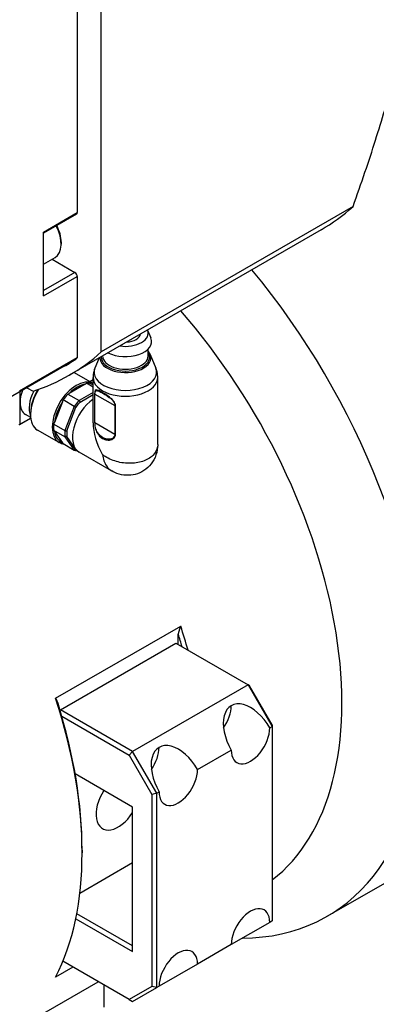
# Model space of a CAD drawing. Extents: x 0 to 2359, y -14 to 1663.
# Tile 36 of 40: x 2170 to 2196, y 1418 to 1490. Entities that reach past the tile are written whole.
import ezdxf

# ---------------------------------------------------------------- set-up
doc = ezdxf.new("R2010")
doc.units = 0
doc.header["$LTSCALE"] = 25.4
doc.layers.get('0').update_dxf_attribs({"linetype": 'CONTINUOUS'})

msp = doc.modelspace()

# ---------------------------------------------------------------- linework, layer by layer
for p, q in [((2174.2059835, 1509.8725222), (2174.2059835, 1476.1246481)), ((2175.9737505, 1465.8955775), (2175.9737505, 1507.3785057)), ((2171.7311098, 1474.6957791), (2174.2059835, 1476.1246481)), ((2194.4701636, 1476.5744865), (2175.9737505, 1465.8955775)), ((2174.1542068, 1476.0102038), (2171.7311098, 1474.6112281)), ((2171.7311098, 1470.0009238), (2171.7311098, 1474.6957791)), ((2192.1141932, 1474.8604722), (2173.6177801, 1464.1815631)), ((2173.0215797, 1473.9711384), (2173.0215797, 1473.8078391)), ((2171.7311098, 1472.3441025), (2172.5814778, 1472.8350627)), ((2172.3535079, 1472.7034442), (2174.0292068, 1471.735979)), ((2174.0292068, 1471.735979), (2171.7311098, 1470.409172)), ((2171.7311098, 1470.0009238), (2174.2059835, 1471.4297928)), ((2174.2059835, 1471.4297928), (2174.2059835, 1465.4428024)), ((2179.3693248, 1467.4935988), (2179.6122812, 1466.9152471)), ((2179.4165174, 1465.5918422), (2179.4165174, 1466.1055652)), ((2174.2059835, 1465.4428024), (2169.9633428, 1462.9933127)), ((2175.8147396, 1465.4499783), (2175.504052, 1464.6979696)), ((2176.0665174, 1465.5918422), (2176.0665174, 1465.5953423)), ((2179.5629993, 1465.7048434), (2179.9789828, 1464.6979696)), ((2173.2427801, 1464.8310822), (2169.0001394, 1462.3815924)), ((2175.3665174, 1463.5627768), (2173.9562641, 1464.3769869)), ((2175.3665174, 1463.8327995), (2175.1326709, 1463.6977881)), ((2175.3665174, 1460.6760254), (2175.3665174, 1464.0079989)), ((2180.1165174, 1459.0883171), (2180.1165174, 1464.0079989)), ((2170.5118097, 1463.2543557), (2170.9554149, 1462.9982401)), ((2174.7965341, 1463.5241318), (2173.6154329, 1462.8422228)), ((2175.3665174, 1463.3047655), (2174.8820755, 1463.5844582)), ((2175.2315653, 1463.553243), (2175.3665174, 1463.4753284)), ((2169.9986982, 1462.182969), (2169.9986982, 1462.9581106)), ((2173.9841011, 1461.8831091), (2173.1614548, 1462.3580642)), ((2173.5109446, 1462.7928354), (2174.3335909, 1462.3178804)), ((2175.3665174, 1462.9142408), (2174.3335909, 1462.3178804)), ((2174.4190466, 1462.2039189), (2175.3665174, 1462.7509415)), ((2175.4813159, 1462.8111723), (2175.4813159, 1460.7207811)), ((2175.5005472, 1462.9916229), (2175.5004111, 1462.9915443)), ((2175.5057716, 1462.7880803), (2176.9720594, 1461.9415186)), ((2175.5057716, 1460.6976891), (2175.5057716, 1462.7880803)), ((2175.5067533, 1462.8319067), (2175.5067573, 1462.831909)), ((2176.134131, 1462.8610631), (2176.1341873, 1462.8609829)), ((2176.1729345, 1462.8058592), (2176.1744798, 1462.8036608)), ((2169.9986982, 1460.5703882), (2169.9986982, 1462.182969)), ((2173.1234208, 1462.2301514), (2172.5328702, 1460.7080957)), ((2173.9841011, 1461.8831091), (2173.2985356, 1460.1161668)), ((2173.4378561, 1460.0888741), (2174.1086765, 1461.8178132)), ((2176.9720594, 1461.9415186), (2176.9720594, 1459.8511274)), ((2177.0120559, 1459.8370079), (2177.0120559, 1461.9273991)), ((2169.9883428, 1460.5474994), (2170.7934993, 1461.0123567)), ((2170.7915169, 1461.0281224), (2169.9986982, 1460.5703882)), ((2170.7870582, 1461.0683114), (2170.4025564, 1461.2903036)), ((2170.7765156, 1461.4072972), (2170.7765156, 1461.2848228)), ((2172.8852728, 1459.2218213), (2171.2942826, 1460.14038)), ((2172.4758894, 1460.5911218), (2173.2985356, 1460.1161668)), ((2173.2985356, 1459.6501804), (2172.4758894, 1460.1251355)), ((2175.5057716, 1460.6976891), (2176.9720594, 1459.8511274)), ((2172.5328702, 1460.0520795), (2173.1234208, 1459.2119329)), ((2173.2985356, 1459.6501804), (2173.9841011, 1458.6748609)), ((2174.1086765, 1458.7207048), (2173.4378561, 1459.6750472)), ((2173.1614548, 1459.1498159), (2173.9841011, 1458.6748609)), ((2176.7302141, 1457.146281), (2174.3443087, 1458.5237841)), ((2172.6149933, 1440.4416329), (2181.8073814, 1445.7488606)), ((2181.6306047, 1444.3833435), (2181.6306047, 1445.1486755)), ((2172.9685467, 1439.5864261), (2181.453828, 1444.4854056)), ((2181.453828, 1444.4854056), (2186.7571289, 1441.4235434)), ((2186.7571289, 1441.4235434), (2178.2718475, 1436.5245639)), ((2186.7571289, 1441.4235434), (2188.5248958, 1438.3616812)), ((2186.8606823, 1441.3637568), (2186.7571289, 1441.4235434)), ((2188.5248958, 1438.4812544), (2186.8606823, 1441.3637568)), ((2172.9685467, 1439.5864261), (2172.9444398, 1439.5446719)), ((2178.2718475, 1436.5245639), (2172.9685467, 1439.5864261)), ((2173.0687299, 1439.120337), (2178.0218475, 1436.2606532)), ((2188.5248958, 1438.4812544), (2188.5248958, 1438.3616812)), ((2188.3481191, 1438.2596192), (2188.5248958, 1438.3616812)), ((2188.5248958, 1438.3616812), (2188.5248958, 1424.0729911)), ((2178.0218475, 1436.2606532), (2178.2718475, 1436.5245639)), ((2178.0218475, 1436.2606532), (2179.6860611, 1433.3781508)), ((2180.0396145, 1433.4627018), (2178.2718475, 1436.5245639)), ((2183.0448183, 1435.197757), (2185.519692, 1436.626626)), ((2178.2718475, 1432.442081), (2174.051292, 1434.8788199)), ((2180.0396145, 1433.4627018), (2179.6860611, 1433.3781508)), ((2179.6860611, 1433.3781508), (2179.6860611, 1419.2585626)), ((2180.0396145, 1433.4627018), (2180.2163912, 1433.5647638)), ((2180.0396145, 1419.1740116), (2180.0396145, 1433.4627018)), ((2178.2718475, 1421.8276255), (2178.2718475, 1432.442081)), ((2192.5684204, 1424.4178703), (2205.2963425, 1431.7663396)), ((2174.5595369, 1429.2781568), (2174.5595369, 1429.0740326)), ((2174.394651, 1426.1210976), (2178.2718475, 1428.3595981)), ((2174.0940743, 1424.239664), (2178.2718475, 1421.8276255)), ((2178.2718475, 1422.2358738), (2174.1662458, 1424.606244)), ((2188.3481191, 1423.970929), (2185.519692, 1422.3379358)), ((2188.5248958, 1424.0729911), (2188.3481191, 1423.970929)), ((2185.519692, 1422.3379358), (2183.0448183, 1420.9090668)), ((2178.0218475, 1418.2977284), (2173.1508469, 1421.110002)), ((2173.8859541, 1420.6855876), (2172.6149933, 1419.951798)), ((2183.0448183, 1420.9090668), (2180.2163912, 1419.2760737)), ((2096.3206842, 1373.7566912), (2175.7449356, 1419.6123041)), ((2176.1505272, 1419.3781357), (2176.1505272, 1417.7451426)), ((2179.6860611, 1419.2585626), (2178.0218475, 1418.2977284)), ((2178.2718475, 1418.1533909), (2180.0396145, 1419.1740116)), ((2180.0396145, 1419.1740116), (2179.6860611, 1419.2585626)), ((2180.2163912, 1419.2760737), (2180.0396145, 1419.1740116)), ((2178.0218475, 1418.2977284), (2178.2718475, 1418.1533909))]:
    msp.add_line(p, q)
msp.add_arc((2169.9633428, 1460.5908007), 0.05, 239.999999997, 300.000000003)
for centre, major_axis, ratio, start_param, end_param in [((2174.0292068, 1476.2267102), (0.125, -0.2165064), 0.5773502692, 0, 0.7853981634), ((2171.4891932, 1510.5840201), (20.625, -35.7235479), 0.5773502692, 0, 0.1219587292), ((2171.5189778, 1474.6753667), (1.0625, -1.840304), 0.5773502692, 0, 1.4946702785), ((2171.6603991, 1474.7570163), (0.9625, -1.6670989), 0.5773502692, 0.7853981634, 1.4867432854), ((2174.0292068, 1471.5318548), (0.125, -0.2165064), 0.5773502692, 0.7853981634, 2.3561944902), ((2175.4434204, 1454.0792404), (17.125, -29.6613701), 0.5773502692, 5.9646363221, 8.139956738), ((2172.4382166, 1452.3441852), (15, -25.9807621), 0.5773502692, 0.0753543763, 1.8986970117), ((2177.7415174, 1467.2656602), (1.675, 0), 0.5773502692, 4.4670824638, 6.5284918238), ((2177.7415174, 1466.6532878), (1.925, 0), 0.5773502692, 3.9848461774, 6.521126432), ((2177.7415174, 1467.2656602), (1.125, 0), 0.5773502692, 4.7989773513, 6.1965969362), ((2152.9927801, 1499.905111), (20.625, -35.7235479), 0.5773502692, 6.161226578, 6.4051440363), ((2152.9927801, 1499.905111), (20.25, -35.0740289), 0.5773502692, 0, 0.0487741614), ((2177.7415174, 1465.4539988), (-1.8725825, 0), 0.5773502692, 6.257633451, 9.6589311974), ((2177.7415174, 1465.5101926), (-1.7775668, 0), 0.5773502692, 6.2575861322, 9.7661406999), ((2177.7415174, 1465.5101926), (-1.775, 0), 0.5773502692, 6.2560628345, 9.7620467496), ((2177.7415174, 1465.5918422), (-1.675, 0), 0.5773502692, 0, 3.1415926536), ((2177.7415174, 1464.3898381), (-2.3002362, 0), 0.5773502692, 6.0490320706, 9.6589311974), ((2174.1352728, 1461.3868848), (1.25, 2.1650635), 0.5773502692, 0.0148939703, 3.1415926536), ((2177.7415174, 1464.0079989), (-2.375, 0), 0.5773502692, 0, 3.1415926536), ((2171.3775564, 1462.9790532), (-0.975, -1.6887495), 0.5773502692, 4.98931125, 5.4977871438), ((2172.0846632, 1462.5708049), (-1, -1.7320508), 0.5773502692, 4.7872519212, 5.8911072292), ((2172.5442826, 1462.3054435), (-1.25, -2.1650635), 0.5773502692, 4.6614898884, 6.2831853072), ((2172.4382166, 1462.3666807), (1.175, 2.0351597), 0.5773502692, 1.5351114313, 2.3561944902), ((2174.2059835, 1461.34606), (1.2, 2.078461), 0.5773502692, 0.4299769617, 1.1408193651), ((2174.5430039, 1463.5335927), (-0.3767224, -0.1240464), 0.278147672, 2.2139206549, 2.5908303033), ((2174.1965101, 1461.3515295), (1.225, 2.1217622), 0.5773502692, 0.1450620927, 0.3785366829), ((2172.9291765, 1462.1552691), (0.2044512, 0.3627055), 0.3447824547, 5.1084207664, 5.4853304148), ((2174.1965101, 1461.3515295), (1.225, 2.1217622), 0.5773502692, 1.1922596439, 1.4257342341), ((2173.5990463, 1462.9885986), (-0.2708132, -0.189599), 0.4003626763, 0.9788982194, 1.3558077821), ((2175.5318087, 1460.5805944), (-1.1875, -2.0568103), 0.5773502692, 4.0255745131, 6.2831853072), ((2175.0191563, 1460.8765745), (1.225, 2.1217622), 0.5773502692, 1.1922596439, 1.4257342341), ((2175.5766819, 1462.8289756), (-0.1002275, 0), 0.5773502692, 0.3127353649, 0.7848508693), ((2175.089867, 1460.8357496), (1.175, 2.0351597), 0.5773502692, 0.2569512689, 0.2578535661), ((2175.5318087, 1460.5805944), (1.1875, 2.0568103), 0.5773502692, 0.3326857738, 0.3341723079), ((2171.3775564, 1462.9790532), (-0.975, -1.6887495), 0.5773502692, 5.4977871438, 6.2831853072), ((2174.2059835, 1461.34606), (1.2, 2.078461), 0.5773502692, 1.4771745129, 2.1880169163), ((2175.089867, 1460.8357496), (-1.175, -2.0351597), 0.5773502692, 4.342542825, 4.5586363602), ((2177.0428922, 1461.9824587), (-0.1002275, 0), 0.5773502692, 0.7859454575, 1.2580609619), ((2169.9633428, 1460.5908007), (0.05, 0), 0.5773502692, 3.926990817, 5.4977871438), ((2169.9633428, 1460.5908007), (0.025, -0.0433013), 0.5773502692, 0, 0.7853981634), ((2174.1965101, 1461.3515295), (1.225, 2.1217622), 0.5773502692, 2.2394571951, 2.4729317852), ((2172.4571977, 1460.9388146), (0.0863018, 0.4282724), 0.3131527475, 3.8308515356, 4.2077610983), ((2172.4571977, 1460.0456547), (0.151013, -0.1958735), 0.2618106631, 1.4037816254, 1.7806912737), ((2175.0191563, 1460.8765745), (1.225, 2.1217622), 0.5773502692, 2.2394571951, 2.4729317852), ((2177.7415174, 1459.3048185), (-1.6793786, 2.9087691), 0.5773502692, 0.7853981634, 1.5707963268), ((2175.5766892, 1460.7385874), (-0.1002364, 0), 0.5773502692, 0.3148497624, 0.7848366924), ((2175.089867, 1460.8357496), (-0.725, -1.2557368), 0.5773502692, 1.3289454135, 1.3292066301), ((2174.2059835, 1461.34606), (-1.2, -2.078461), 0.5773502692, 5.6659647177, 6.3768071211), ((2175.089867, 1460.8357496), (-1.175, -2.0351597), 0.5773502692, 5.3897403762, 5.6058339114), ((2175.089867, 1460.8357496), (1.175, 2.0351597), 0.5773502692, 4.4433461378, 4.4436115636), ((2177.0428922, 1459.8920675), (0.1002275, 0), 0.5773502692, 3.9275381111, 4.3996536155), ((2172.9291764, 1459.3741943), (-0.2372895, 0.2554197), 0.1317639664, 3.5313908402, 3.908300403), ((2175.0191563, 1460.8765745), (-1.225, -2.1217622), 0.5773502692, 0.1450620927, 0.2851227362), ((2175.089867, 1460.8357496), (-1.175, -2.0351597), 0.5773502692, 0.1537526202, 0.1603113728), ((2162.5387216, 1446.6287091), (-15, 25.9807621), 0.5773502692, 4.2934728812, 4.3585053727), ((2162.3619449, 1446.5266471), (14.875, -25.7642558), 0.5773502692, 1.1641358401, 1.1982847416), ((2153.3463335, 1441.3214813), (15, -25.9807621), 0.5773502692, 0.3538836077, 1.2169127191), ((2153.5231102, 1441.4235434), (-14.875, 25.7642558), 0.5773502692, 3.926990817, 4.3398773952), ((2186.9339056, 1437.4431226), (-1.4142136, 2.4494897), 0.5773502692, 4.7123889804, 7.853981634), ((2184.1054785, 1439.0761157), (1, 1.7320508), 0.5773502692, 4.5704919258, 5.4977871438), ((2186.9339056, 1437.4431226), (-1, -1.7320508), 0.5773502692, 5.4977871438, 8.6393797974), ((2181.6306047, 1434.3812604), (-1.4142136, 2.4494897), 0.5773502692, 4.7123889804, 7.853981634), ((2178.8021776, 1436.0142536), (1, 1.7320508), 0.5773502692, 4.5704919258, 5.4977871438), ((2181.6306047, 1434.3812604), (-1, -1.7320508), 0.5773502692, 5.4977871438, 8.6393797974), ((2177.2111873, 1432.8503293), (-1.1485, -1.9892604), 0.5773502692, 4.6353529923, 7.7801562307), ((2186.9339056, 1423.1544324), (1, 1.7320508), 0.5773502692, 5.4977871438, 8.6393797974), ((2181.6306047, 1420.0925702), (1, 1.7320508), 0.5773502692, 5.4977871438, 8.6393797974)]:
    msp.add_ellipse(centre, major_axis=major_axis, ratio=ratio, start_param=start_param, end_param=end_param)
for points, weights in [([(2194.4701636, 1476.5744865), (2199.6618276, 1491.1730531), (2199.6618276, 1500.3133593)], [1.4307745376, 1.62337880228, 1.62337880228]), ([(2181.6306047, 1445.1486755), (2181.7167907, 1445.4464545), (2181.8073814, 1445.7488606)], [1, 1.00005213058, 1]), ([(2172.6149933, 1440.4416329), (2172.7055839, 1440.2438318), (2172.79177, 1440.0455718)], [1, 1.00005213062, 1])]:
    msp.add_rational_spline(points, weights, degree=2)
for points, degree in [([(2179.5629993, 1465.7048434), (2179.5286065, 1465.78809), (2179.4790322, 1465.8676407), (2179.4165174, 1465.9418488)], 3), ([(2175.739011, 1463.0293606), (2175.7388496, 1463.0297387), (2175.7386882, 1463.0301167)], 2), ([(2174.3335909, 1462.3178804), (2174.3767031, 1462.260234), (2174.4190466, 1462.2039189)], 2), ([(2174.1086765, 1461.8178132), (2174.047106, 1461.8502096), (2173.9841011, 1461.8831091)], 2), ([(2173.2985356, 1460.1161668), (2173.368913, 1460.1022688), (2173.4378561, 1460.0888741)], 2), ([(2173.4378561, 1459.6750472), (2173.368913, 1459.662806), (2173.2985356, 1459.6501804)], 2), ([(2173.2401586, 1459.1043763), (2173.1126704, 1459.1204129), (2172.992568, 1459.1598744), (2172.8852728, 1459.2218213)], 3), ([(2173.9841011, 1458.6748609), (2174.047106, 1458.697975), (2174.1086765, 1458.7207048)], 2)]:
    msp.add_open_spline(points, degree=degree)
for points, knots in [([(2175.504052, 1464.6979696), (2175.4869021, 1464.6564587), (2175.4710362, 1464.6137424), (2175.442289, 1464.526179), (2175.4294088, 1464.4813319), (2175.4070134, 1464.3899045), (2175.3974993, 1464.3433247), (2175.3821424, 1464.248938), (2175.3763006, 1464.2011322), (2175.3684878, 1464.1048831), (2175.3665174, 1464.0564414), (2175.3665174, 1464.0079989)], [3.6928375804, 3.6928375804, 3.6928375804, 3.6928375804, 3.73966822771, 3.73966822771, 3.78649887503, 3.78649887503, 3.83332952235, 3.83332952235, 3.88016016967, 3.88016016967, 3.92699081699, 3.92699081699, 3.92699081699, 3.92699081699]), ([(2180.1165174, 1464.0079989), (2180.1165174, 1464.0564414), (2180.1145471, 1464.1048831), (2180.1067343, 1464.2011322), (2180.1008924, 1464.248938), (2180.0855355, 1464.3433247), (2180.0760214, 1464.3899045), (2180.053626, 1464.4813319), (2180.0407459, 1464.526179), (2180.0119987, 1464.6137424), (2179.9961328, 1464.6564587), (2179.9789828, 1464.6979696)], [0.7853981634, 0.7853981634, 0.7853981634, 0.7853981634, 0.83222881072, 0.83222881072, 0.87905945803, 0.87905945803, 0.92589010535, 0.92589010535, 0.97272075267, 0.97272075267, 1.01955139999, 1.01955139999, 1.01955139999, 1.01955139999]), ([(2177.0120559, 1461.9273991), (2177.0120559, 1462.0416904), (2176.9096697, 1462.2861889), (2176.4586657, 1462.6790432), (2175.8624943, 1463.0212629), (2175.5766455, 1463.1492455), (2175.4928441, 1462.9898571), (2175.4813159, 1462.8968907), (2175.4813159, 1462.8111723)], [0, 0, 0, 0, 0.1428571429, 0.2857142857, 0.5714285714, 0.8571428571, 0.8928571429, 1, 1, 1, 1]), ([(2175.5057716, 1462.7880803), (2175.5057716, 1462.8674492), (2175.517683, 1462.953366), (2175.6032445, 1463.0997031), (2175.8866188, 1462.9764706), (2176.4534606, 1462.6483555), (2176.8765744, 1462.2757691), (2176.9720594, 1462.0473438), (2176.9720594, 1461.9415186)], [0, 0, 0, 0, 0.1071428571, 0.1428571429, 0.4285714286, 0.7142857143, 0.8571428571, 1, 1, 1, 1]), ([(2175.4813801, 1460.7206662), (2175.4813804, 1460.6064138), (2175.511435, 1460.3209174), (2175.6839124, 1459.8481148), (2175.907165, 1459.6225568), (2176.0622764, 1459.533272)], [0, 0, 0, 0, 0.2855765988, 0.5711531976, 1, 1, 1, 1]), ([(2176.9720594, 1459.8511274), (2176.9720594, 1459.7453022), (2176.8747156, 1459.5530859), (2176.5603828, 1459.4435654), (2176.1105074, 1459.5157701), (2175.734887, 1459.8236722), (2175.5370964, 1460.3270196), (2175.5057716, 1460.5918639), (2175.5057716, 1460.6976891)], [0, 0, 0, 0, 0.1428571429, 0.2857142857, 0.4285714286, 0.7142857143, 0.8571428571, 1, 1, 1, 1]), ([(2176.0622764, 1459.533272), (2176.113861, 1459.503665), (2176.2757404, 1459.4300882), (2176.5726372, 1459.3875118), (2176.9076803, 1459.5128799), (2177.0120559, 1459.7227167), (2177.0120559, 1459.8370079)], [0, 0, 0, 0, 0.1424424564, 0.4282949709, 0.7141474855, 1, 1, 1, 1]), ([(2180.1164628, 1459.0775572), (2180.1156817, 1458.8207595), (2180.0716755, 1458.5604472), (2179.9064132, 1458.0802575), (2179.7842942, 1457.8530576), (2179.4817129, 1457.4685535), (2179.3021332, 1457.3032532), (2178.9101946, 1457.0460833), (2178.6939741, 1456.950848), (2178.2519787, 1456.8344907), (2178.0199026, 1456.811509), (2177.5650455, 1456.836725), (2177.3370983, 1456.8843207), (2176.9900755, 1457.0098186), (2176.8611812, 1457.0699733), (2176.7393889, 1457.1408781)], [0.00234400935, 0.00234400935, 0.00234400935, 0.00234400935, 0.15701560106, 0.15701560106, 0.30766162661, 0.30766162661, 0.45079629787, 0.45079629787, 0.58933808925, 0.58933808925, 0.72600998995, 0.72600998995, 0.86313024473, 0.86313024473, 0.94801232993, 0.94801232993, 0.94801232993, 0.94801232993]), ([(2180.1164713, 1459.0883164), (2180.1165277, 1459.0289207), (2180.0919491, 1458.7342667), (2179.8813956, 1458.3511617), (2179.5465292, 1458.1015787), (2179.4208884, 1458.0290484)], [0.24999532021, 0.24999532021, 0.24999532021, 0.24999532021, 0.28571428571, 0.42857142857, 0.5000002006, 0.5000002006, 0.5000002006, 0.5000002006]), ([(2179.4208884, 1458.0290484), (2179.2952346, 1457.9565309), (2178.8762175, 1457.7709707), (2178.0166344, 1457.6478512), (2176.9302143, 1457.8290311), (2176.3133733, 1458.1443732), (2176.0621388, 1458.3352289)], [0.5000002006, 0.5000002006, 0.5000002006, 0.5000002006, 0.57142857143, 0.71428571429, 0.85714285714, 1, 1, 1, 1]), ([(2176.0621388, 1458.3352289), (2176.1018074, 1458.0222256), (2176.2711537, 1457.5336158), (2176.5860882, 1457.2301263), (2176.7393889, 1457.1408781)], [0, 0, 0, 0, 0.14285714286, 0.24950680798, 0.24950680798, 0.24950680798, 0.24950680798])]:
    msp.add_open_spline(points, degree=3, knots=knots)

doc.saveas('drawing.dxf')
